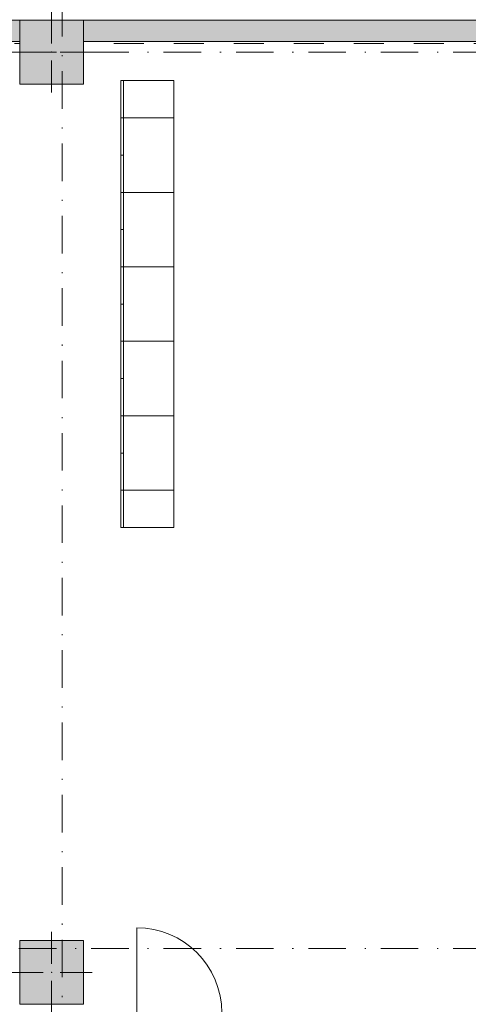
# Model space of a CAD drawing. Header units: millimetres. Extents: x 0 to 1184, y 0 to 836.
# Tile 110 of 241: x 622 to 664, y 360 to 453. Entities that reach past the tile are written whole.
import ezdxf
from ezdxf.xclip import XClip

# ---------------------------------------------------------------- set-up
doc = ezdxf.new("R2010")
doc.units = ezdxf.units.MM
doc.header["$MEASUREMENT"] = 0
doc.header["$XCLIPFRAME"] = 0
doc.linetypes.add('Штриховая', pattern=[5.644444, 2.822222, -2.822222])
doc.linetypes.add('Штрихпунктирная', pattern=[6.702778, 3.527778, -1.763889, 0, -1.411111])
for name, color, linetype in [('Интерьер - Мебель', 7, 'Continuous'), ('Конструктив - Колонны', 7, 'Continuous'), ('Конструктив - Стены Блок 200 нов', 7, 'Continuous'), ('Конструктив - Стены Внутр сущ.', 7, 'Continuous'), ('Элемент Модели - Зона', 7, 'Continuous'), ('Элемент Модели - Оси', 7, 'Continuous')]:
    doc.layers.add(name, color=color, linetype=linetype)

# ---------------------------------------------------------------- blocks, each defined once
blk = doc.blocks.new('Чертеж_4_4', base_point=(-278.479, 89.564))
at = {"layer": 'Конструктив - Колонны', "linetype": 'Continuous', "lineweight": 0, "true_color": 0x000000}
for points in [[(622.021, 446.564), (628.021, 446.564), (628.021, 452.564), (622.021, 452.564)], [(622.021, 360.064), (628.021, 360.064), (628.021, 366.064), (622.021, 366.064)]]:
    blk.add_hatch(color=18, dxfattribs=at).paths.add_polyline_path(points)
at = {"layer": 'Конструктив - Стены Внутр сущ.', "linetype": 'Continuous', "lineweight": 0, "true_color": 0x000000}
for points in [[(621.021, 452.564), (621.021, 450.564), (622.021, 450.564), (622.021, 452.564)], [(628.021, 452.564), (628.021, 450.564), (708.521, 450.564), (708.521, 452.564)]]:
    blk.add_hatch(color=18, dxfattribs=at).paths.add_polyline_path(points)
at = {"layer": 'Интерьер - Мебель', "color": 7, "linetype": 'Continuous', "lineweight": 15}
for p, q in [((631.772, 443.384), (631.772, 446.884)), ((631.522, 443.384), (631.772, 443.384)), ((631.522, 443.384), (631.772, 443.384)), ((631.772, 443.384), (631.772, 436.384)), ((631.522, 439.884), (631.772, 439.884)), ((631.522, 436.384), (631.772, 436.384)), ((631.772, 436.384), (631.772, 429.384)), ((631.522, 432.884), (631.772, 432.884)), ((631.522, 429.384), (631.772, 429.384)), ((631.772, 429.384), (631.772, 422.384)), ((631.522, 425.884), (631.772, 425.884)), ((631.522, 422.384), (631.772, 422.384)), ((631.772, 422.384), (631.772, 415.384)), ((631.522, 418.884), (631.772, 418.884)), ((631.522, 415.384), (631.772, 415.384)), ((631.772, 415.384), (631.772, 408.384)), ((631.522, 411.884), (631.772, 411.884)), ((631.772, 404.884), (631.772, 408.384)), ((631.522, 404.884), (631.772, 404.884))]:
    blk.add_line(p, q, dxfattribs=at)
at = {"layer": 'Интерьер - Мебель', "color": 7, "linetype": 'Continuous', "lineweight": 15, "flags": 128}
for points in [[(631.522, 443.384), (631.522, 446.884), (636.522, 446.884), (636.522, 443.384)], [(631.522, 443.384), (631.522, 436.384), (636.522, 436.384), (636.522, 443.384)], [(631.522, 436.384), (631.522, 429.384), (636.522, 429.384), (636.522, 436.384)], [(631.522, 429.384), (631.522, 422.384), (636.522, 422.384), (636.522, 429.384)], [(631.522, 422.384), (631.522, 415.384), (636.522, 415.384), (636.522, 422.384)], [(631.522, 415.384), (631.522, 408.384), (636.522, 408.384), (636.522, 415.384)], [(631.522, 404.884), (631.522, 408.384), (636.522, 408.384), (636.522, 404.884)]]:
    blk.add_lwpolyline(points, close=True, dxfattribs=at)
at = {"layer": 'Конструктив - Колонны', "color": 251, "linetype": 'Continuous', "lineweight": 5, "true_color": 0x575757}
for p, q in [((625.021, 450.364), (625.021, 453.364)), ((624.221, 449.564), (621.221, 449.564)), ((625.821, 449.564), (628.821, 449.564)), ((625.021, 448.764), (625.021, 445.764)), ((625.021, 363.864), (625.021, 366.864)), ((624.221, 363.064), (621.221, 363.064)), ((625.821, 363.064), (628.821, 363.064)), ((625.021, 362.264), (625.021, 359.264))]:
    blk.add_line(p, q, dxfattribs=at)
at = {"layer": 'Конструктив - Колонны', "color": 251, "linetype": 'Continuous', "lineweight": 15, "true_color": 0x575757, "flags": 128}
for points in [[(622.021, 446.564), (628.021, 446.564), (628.021, 452.564), (622.021, 452.564)], [(622.021, 360.064), (628.021, 360.064), (628.021, 366.064), (622.021, 366.064)]]:
    blk.add_lwpolyline(points, close=True, dxfattribs=at)
at = {"layer": 'Конструктив - Колонны', "color": 251, "linetype": 'Continuous', "lineweight": 5, "true_color": 0x575757}
for p in [(625.021, 449.564), (625.021, 363.064)]:
    blk.add_point(p, dxfattribs=at)
at = {"layer": 'Конструктив - Стены Блок 200 нов', "color": 251, "linetype": 'Continuous', "lineweight": 5, "true_color": 0x575757}
blk.add_line((633.021, 359.264), (633.021, 367.264), dxfattribs=at)
blk.add_arc((633.021, 359.264), 8, 0, 90, dxfattribs=at)
at = {"layer": 'Конструктив - Стены Внутр сущ.', "color": 251, "linetype": 'Continuous', "lineweight": 20, "true_color": 0x575757, "flags": 128}
for points in [[(622.021, 452.564), (621.021, 452.564)], [(708.521, 452.564), (628.021, 452.564)], [(621.021, 450.564), (622.021, 450.564)], [(628.021, 450.564), (708.521, 450.564)]]:
    blk.add_lwpolyline(points, dxfattribs=at)
at = {"layer": 'Элемент Модели - Зона', "color": 7, "linetype": 'Штриховая', "lineweight": 15, "flags": 128}
for points in [[(438.522, 450.364), (401.969, 450.364), (401.969, 399.649), (438.522, 363.095), (438.522, 366.064), (444.522, 366.064), (444.522, 360.064), (444.722, 360.064), (444.722, 359.264), (622.021, 359.264), (622.021, 359.064), (628.021, 359.064), (628.021, 359.264), (665.321, 359.264), (665.321, 410.064), (712.321, 410.064), (712.321, 446.564), (708.521, 446.564), (708.521, 450.364), (628.021, 450.364), (628.021, 446.564), (622.021, 446.564), (622.021, 450.364), (621.021, 450.364), (621.021, 446.564), (615.021, 446.564), (615.021, 450.364), (534.522, 450.364), (534.522, 446.564), (528.522, 446.564), (528.522, 450.364), (444.522, 450.364), (444.522, 446.564), (438.522, 446.564)], [(622.021, 366.064), (628.021, 366.064), (628.021, 360.064), (622.021, 360.064)]]:
    blk.add_lwpolyline(points, close=True, dxfattribs=at)
at = {"layer": 'Элемент Модели - Оси', "color": 7, "linetype": 'Штрихпунктирная', "lineweight": 15}
for p, q in [((626.021, 828.727), (626.021, 151.766)), ((57.32, 449.564), (1181.052, 449.564)), ((57.32, 365.314), (1181.052, 365.314))]:
    blk.add_line(p, q, dxfattribs=at)

msp = doc.modelspace()

# ---------------------------------------------------------------- block references
at = {"color": 161, "linetype": 'Continuous', "lineweight": 40, "true_color": 0x83aefe}
ref = msp.add_blockref('Чертеж_4_4', (-278.479, 89.564), dxfattribs=at)
XClip(ref).set_block_clipping_path([(57.3201676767, 151.7660533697), (1181.0522393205, 828.727105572)])

doc.saveas('drawing.dxf')
